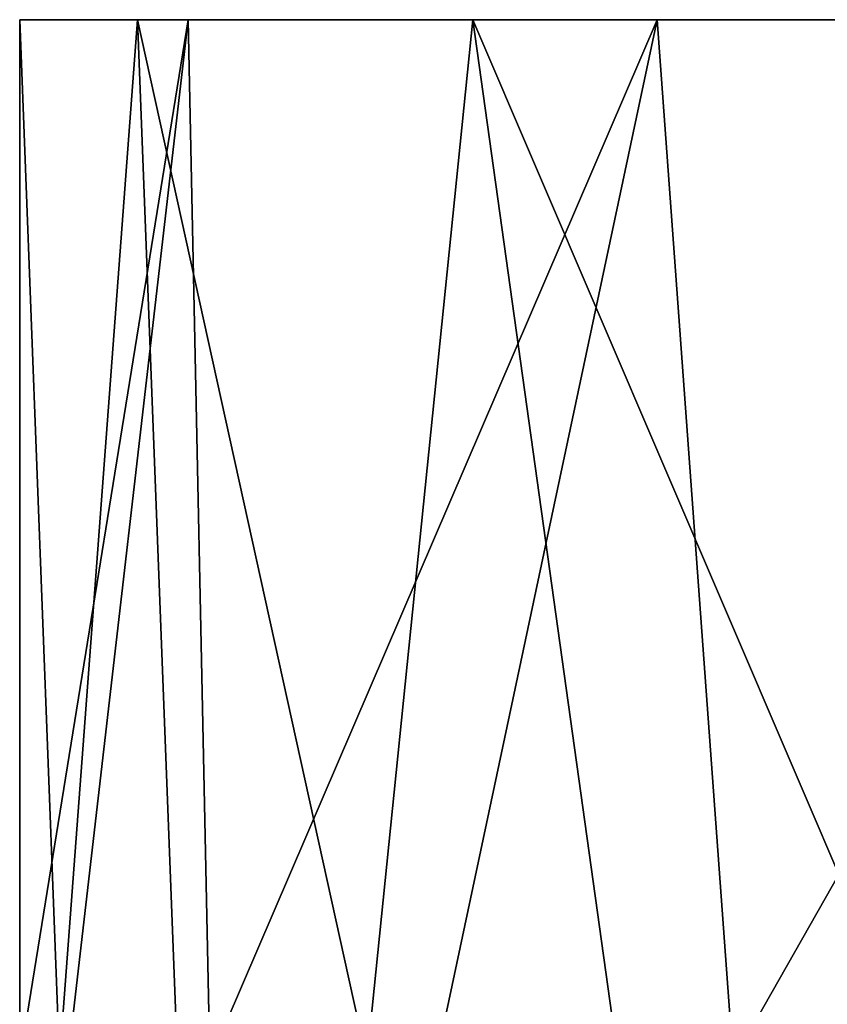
# Model space of a CAD drawing. Header units: millimetres. Extents: x -29 to 28.8, y -75.2 to 10.
# Tile 240 of 256: x -29 to -13.9, y -18.5 to 0. Entities that reach past the tile are written whole.
import ezdxf

# ---------------------------------------------------------------- set-up
doc = ezdxf.new("R2010")
doc.units = ezdxf.units.MM
doc.header["$LTSCALE"] = 88.413066
for name, color, linetype in [('364', 7, 'CONTINUOUS'), ('724', 7, 'CONTINUOUS'), ('726', 7, 'CONTINUOUS')]:
    doc.layers.add(name, color=color, linetype=linetype)

msp = doc.modelspace()

# ---------------------------------------------------------------- linework, layer by layer
at = {"layer": '364', "color": 7, "linetype": 'CONTINUOUS', "true_color": 0xe7d0ff}
for points in [[(-29, -19.5), (-25.841, 0, -13.16), (-28.095, -19.5, -7.187), (-29, -19.5)], [(-29, -19.5), (-29, 0), (-25.841, 0, -13.16), (-29, -19.5)], [(-25.841, 0, -13.16), (-25.438, -19.5, -13.925), (-28.095, -19.5, -7.187), (-25.841, 0, -13.16)], [(-25.841, 0, -13.16), (-17.056, 0, -23.454), (-25.438, -19.5, -13.925), (-25.841, 0, -13.16)], [(-17.056, 0, -23.454), (-21.194, -19.5, -19.794), (-25.438, -19.5, -13.925), (-17.056, 0, -23.454)], [(-17.056, 0, -23.454), (-15.628, -19.5, -24.429), (-21.194, -19.5, -19.794), (-17.056, 0, -23.454)], [(-17.056, 0, -23.454), (-4.556, 0, -28.639), (-15.628, -19.5, -24.429), (-17.056, 0, -23.454)], [(-4.556, 0, -28.639), (-9.087, -19.5, -27.54), (-15.628, -19.5, -24.429), (-4.556, 0, -28.639)]]:
    msp.add_3dface(points, dxfattribs=at)
at = {"layer": '724', "linetype": 'CONTINUOUS'}
for points in [[(27.577, 0, -8.973), (-29, 0), (28.644, 0, 4.528), (27.577, 0, -8.973)], [(-29, 0), (-26.79, 0, 11.104), (28.644, 0, 4.528), (-29, 0)], [(-25.841, 0, -13.16), (-29, 0), (27.577, 0, -8.973), (-25.841, 0, -13.16)], [(28.644, 0, 4.528), (-26.79, 0, 11.104), (23.465, 0, 17.041), (28.644, 0, 4.528)], [(-26.79, 0, 11.104), (-20.505, 0, 20.506), (23.465, 0, 17.041), (-26.79, 0, 11.104)], [(20.495, 0, -20.516), (-25.841, 0, -13.16), (27.577, 0, -8.973), (20.495, 0, -20.516)], [(-17.056, 0, -23.454), (-25.841, 0, -13.16), (20.495, 0, -20.516), (-17.056, 0, -23.454)], [(23.465, 0, 17.041), (-20.505, 0, 20.506), (13.168, 0, 25.837), (23.465, 0, 17.041)], [(-20.505, 0, 20.506), (-11.104, 0, 26.79), (13.168, 0, 25.837), (-20.505, 0, 20.506)], [(8.944, 0, -27.586), (-17.056, 0, -23.454), (20.495, 0, -20.516), (8.944, 0, -27.586)], [(-4.556, 0, -28.639), (-17.056, 0, -23.454), (8.944, 0, -27.586), (-4.556, 0, -28.639)]]:
    msp.add_3dface(points, dxfattribs=at)
at = {"layer": '726', "linetype": 'CONTINUOUS'}
for points in [[(-29, 0), (-28.252, -19.5, 6.545), (-26.79, 0, 11.104), (-29, 0)], [(-29, -19.5), (-28.252, -19.5, 6.545), (-29, 0), (-29, -19.5)], [(-28.252, -19.5, 6.545), (-26.045, -19.5, 12.753), (-26.79, 0, 11.104), (-28.252, -19.5, 6.545)], [(-26.79, 0, 11.104), (-22.495, -19.5, 18.302), (-20.505, 0, 20.506), (-26.79, 0, 11.104)], [(-26.045, -19.5, 12.753), (-22.495, -19.5, 18.302), (-26.79, 0, 11.104), (-26.045, -19.5, 12.753)], [(-22.495, -19.5, 18.302), (-17.784, -19.5, 22.907), (-20.505, 0, 20.506), (-22.495, -19.5, 18.302)], [(-20.505, 0, 20.506), (-12.155, -19.5, 26.33), (-11.104, 0, 26.79), (-20.505, 0, 20.506)], [(-17.784, -19.5, 22.907), (-12.155, -19.5, 26.33), (-20.505, 0, 20.506), (-17.784, -19.5, 22.907)]]:
    msp.add_3dface(points, dxfattribs=at)

doc.saveas('drawing.dxf')
